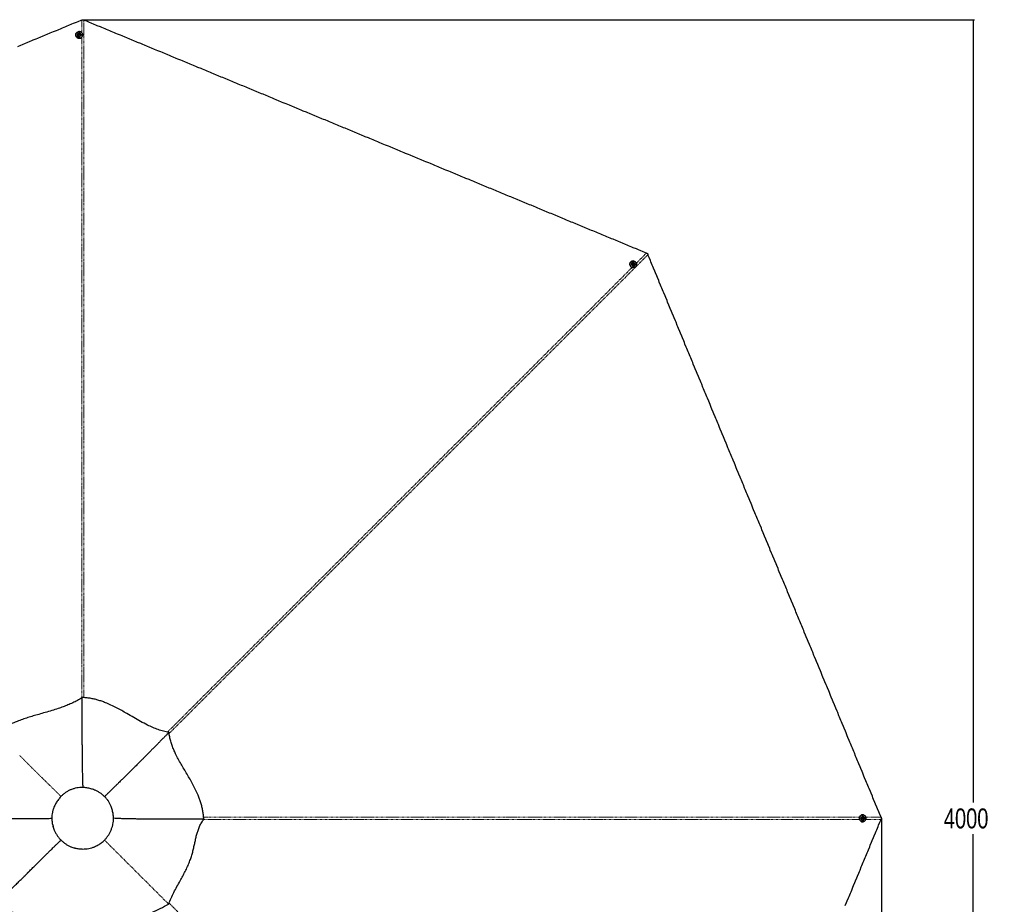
# Paper-space layout 'Inground Anchor' of a CAD drawing. Header units: millimetres. Extents: x 262 to 9484, y 125 to 8141.
# Tile 41 of 53: x 2412 to 4878, y 5925 to 8141. Entities that reach past the tile are written whole.
import ezdxf

# ---------------------------------------------------------------- set-up
doc = ezdxf.new("R2010")
doc.units = ezdxf.units.MM
doc.linetypes.add('PHANTOM', pattern=[12.7, 6.35, -1.27, 1.27, -1.27, 1.27, -1.27])
doc.layers.add('COMPONENT_GEOMETRY', color=7, linetype='Continuous')
doc.styles.add('SLDTEXTSTYLE0', font='TXT', dxfattribs={"width": 0.75})
doc.dimstyles.new('SLDDIMSTYLE0', dxfattribs={"dimtxt": 50, "dimasz": 3.302, "dimexe": 0, "dimexo": 0.0625, "dimgap": 12.5, "dimtad": 0, "dimtih": 1, "dimtoh": 1, "dimdec": 0, "dimrnd": 1e-09, "dimzin": 12, "dimdsep": 46, "dimtxsty": 'SLDTEXTSTYLE0', "dimsah": 1, "dimcen": 0.09, "dimadec": 0, "dimazin": 3, "dimtfac": 1, "dimtdec": 0, "dimtofl": 0, "dimtmove": 0, "dimatfit": 3, "dimfxl": 1, "dimfrac": 2, "dimtolj": 1, "dimtzin": 12, "dimarcsym": 0})

# ---------------------------------------------------------------- blocks, each defined once
blk = doc.blocks.new('_D_13')
at = {"layer": 'COMPONENT_GEOMETRY', "color": 7}
for p, q in [((519.7, 6139.6), (519.7, 3926.1)), ((4570.6, 6139.6), (4570.6, 3926.1)), ((519.7, 3929.3), (2471.3, 3929.3)), ((4570.6, 3929.3), (2619.1, 3929.3))]:
    blk.add_line(p, q, dxfattribs=at)
for points in [[(519.7, 3929.3), (523, 3928.7), (523, 3929.8)], [(4570.6, 3929.3), (4567.3, 3929.8), (4567.3, 3928.7)]]:
    blk.add_solid(points, dxfattribs=at)
at = {"layer": 'COMPONENT_GEOMETRY', "color": 7, "insert": (2471.3, 3954), "char_height": 50, "attachment_point": 1, "style": 'SLDTEXTSTYLE0'}
blk.add_mtext('4051', dxfattribs=at)
blk = doc.blocks.new('_D_14')
at = {"layer": 'COMPONENT_GEOMETRY', "color": 7}
for p, q in [((2571.7, 8141), (4804, 8141)), ((4800.8, 8141), (4800.8, 6180.5)), ((4800.8, 4140.6), (4800.8, 6101.1)), ((2571.7, 4140.6), (4804, 4140.6))]:
    blk.add_line(p, q, dxfattribs=at)
for points in [[(4800.8, 8141), (4800.3, 8137.7), (4801.4, 8137.7)], [(4800.8, 4140.6), (4801.4, 4143.9), (4800.3, 4143.9)]]:
    blk.add_solid(points, dxfattribs=at)
at = {"layer": 'COMPONENT_GEOMETRY', "color": 7, "insert": (4727, 6165.6), "char_height": 50, "attachment_point": 1, "style": 'SLDTEXTSTYLE0'}
blk.add_mtext('4000', dxfattribs=at)

psp = doc.layouts.new('Inground Anchor')

# ---------------------------------------------------------------- linework, layer by layer
at = {"color": 8, "linetype": 'PHANTOM', "lineweight": 18}
for p, q in [((2567.67, 8108.77), (2567.67, 8139.93)), ((3956.79, 7531.1), (3982.07, 7556.38)), ((4531.42, 6143.62), (4569.57, 6143.62)), ((4569.57, 6138.04), (4531.35, 6138.04))]:
    psp.add_line(p, q, dxfattribs=at)
at = {"color": 7, "linetype": 'Continuous', "lineweight": 25}
for p, q in [((2552.72, 8103.04), (2552.72, 8102.48)), ((2556.72, 8103.2), (2556.72, 8103.13)), ((2559.74, 8104.18), (2560.73, 8105.52)), ((2560.48, 8102.72), (2559.74, 8104.18)), ((2559.91, 8103.86), (2560.24, 8104.3)), ((2560.24, 8104.3), (2560.73, 8104.97)), ((2562.21, 8102.58), (2560.48, 8102.72)), ((2560.73, 8105.52), (2562.45, 8105.39)), ((2560.73, 8104.97), (2560.73, 8105.52)), ((2560.73, 8104.97), (2561.59, 8104.9)), ((2561.59, 8104.9), (2562.46, 8104.84)), ((2563.19, 8103.92), (2562.21, 8102.58)), ((2562.45, 8105.39), (2563.19, 8103.92)), ((2562.46, 8104.84), (2562.45, 8105.39)), ((2562.46, 8104.84), (2562.83, 8104.11)), ((2562.83, 8104.11), (2563.03, 8103.7)), ((2566.22, 8103.16), (2566.22, 8103.24)), ((2570.22, 8102.54), (2570.22, 8103.1)), ((3942.79, 7534.52), (3942.39, 7534.12)), ((3945.72, 7531.8), (3945.67, 7531.75)), ((3948.03, 7528.79), (3948.55, 7530.35)), ((3949.16, 7527.48), (3948.03, 7528.79)), ((3948.43, 7530), (3948.98, 7530.09)), ((3948.55, 7530.35), (3950.19, 7530.6)), ((3948.98, 7530.09), (3949.8, 7530.21)), ((3950.8, 7527.72), (3949.16, 7527.48)), ((3949.8, 7530.21), (3950.19, 7530.6)), ((3949.8, 7530.21), (3950.37, 7529.55)), ((3950.19, 7530.6), (3951.32, 7529.28)), ((3950.37, 7529.55), (3950.93, 7528.9)), ((3950.67, 7528.12), (3950.53, 7527.68)), ((3950.93, 7528.9), (3950.67, 7528.12)), ((3951.32, 7529.28), (3950.8, 7527.72)), ((3950.93, 7528.9), (3951.32, 7529.28)), ((3952.4, 7525.04), (3952.46, 7525.1)), ((3954.89, 7521.88), (3955.19, 7522.17)), ((2568.45, 6443.45), (2568.45, 6442.62)), ((2786.24, 6355.84), (2786.19, 6355.79)), ((4523.71, 6149.58), (4523.15, 6149.58)), ((4523.22, 6140.09), (4523.35, 6141.81)), ((4523.35, 6141.81), (4524.82, 6142.55)), ((4523.86, 6145.58), (4523.78, 6145.58)), ((4524.5, 6142.39), (4524.94, 6142.06)), ((4524.82, 6142.55), (4526.16, 6141.57)), ((4524.94, 6142.06), (4525.61, 6141.57)), ((4525.54, 6140.71), (4525.48, 6139.84)), ((4525.61, 6141.57), (4525.54, 6140.71)), ((4525.61, 6141.57), (4526.16, 6141.57)), ((4526.16, 6141.57), (4526.02, 6139.84)), ((2873.42, 6138.94), (2873.77, 6138.65)), ((2873.77, 6138.65), (2873.45, 6138.65)), ((4523.15, 6132.08), (4523.71, 6132.08)), ((4524.56, 6139.1), (4523.22, 6140.09)), ((4523.78, 6136.08), (4523.86, 6136.08)), ((4524.75, 6139.47), (4524.34, 6139.27)), ((4526.02, 6139.84), (4524.56, 6139.1)), ((4525.48, 6139.84), (4524.75, 6139.47)), ((4525.48, 6139.84), (4526.02, 6139.84))]:
    psp.add_line(p, q, dxfattribs=at)
at = {"color": 7, "linetype": 'Continuous', "lineweight": 25, "flags": 128}
for points in [[(2567.67, 8139.93), (2565.73, 8139.13), (2557.97, 8135.92), (2554.09, 8134.31), (2546.33, 8131.1), (2542.46, 8129.49), (2534.7, 8126.27), (2530.82, 8124.67), (2526.94, 8123.06), (2519.18, 8119.85), (2515.3, 8118.24), (2507.54, 8115.03), (2503.66, 8113.42), (2495.9, 8110.21), (2492.02, 8108.6), (2488.14, 8106.99), (2480.39, 8103.78), (2476.51, 8102.17), (2468.75, 8098.96), (2464.87, 8097.35), (2457.11, 8094.14), (2453.23, 8092.53), (2445.47, 8089.32), (2441.59, 8087.71), (2437.71, 8086.1), (2429.95, 8082.89), (2426.07, 8081.28), (2418.32, 8078.07), (2414.44, 8076.46), (2406.68, 8073.25)], [(3982.07, 7556.38), (3980.13, 7557.19), (3972.37, 7560.4), (3968.49, 7562.01), (3960.73, 7565.22), (3956.85, 7566.83), (3949.09, 7570.04), (3945.21, 7571.65), (3937.46, 7574.86), (3933.58, 7576.47), (3929.7, 7578.08), (3921.94, 7581.29), (3918.06, 7582.9), (3910.3, 7586.11), (3906.42, 7587.72), (3898.66, 7590.93), (3894.78, 7592.54), (3890.9, 7594.14), (3883.14, 7597.36), (3879.27, 7598.96), (3871.51, 7602.18), (3867.63, 7603.79), (3859.87, 7607), (3855.99, 7608.61), (3848.23, 7611.82), (3844.35, 7613.43), (3840.47, 7615.03), (3832.71, 7618.25), (3828.83, 7619.85), (3821.07, 7623.07), (3817.19, 7624.67), (3809.44, 7627.89), (3805.56, 7629.5), (3797.8, 7632.71), (3793.92, 7634.32), (3790.04, 7635.92), (3782.28, 7639.14), (3778.4, 7640.74), (3770.64, 7643.96), (3766.76, 7645.56), (3759, 7648.78), (3755.12, 7650.38), (3747.37, 7653.6), (3743.49, 7655.21), (3739.61, 7656.81), (3731.85, 7660.03), (3727.97, 7661.63), (3720.21, 7664.85), (3716.33, 7666.45), (3708.57, 7669.67), (3704.69, 7671.27), (3700.81, 7672.88), (3693.05, 7676.1), (3689.18, 7677.7), (3681.42, 7680.92), (3677.54, 7682.52), (3669.78, 7685.74), (3665.9, 7687.34), (3658.14, 7690.56), (3654.26, 7692.16), (3650.38, 7693.77), (3642.62, 7696.98), (3638.74, 7698.59), (3630.98, 7701.81), (3627.1, 7703.41), (3619.35, 7706.63), (3615.47, 7708.23), (3607.71, 7711.45), (3603.83, 7713.05), (3599.95, 7714.66), (3592.19, 7717.87), (3588.31, 7719.48), (3580.55, 7722.69), (3576.67, 7724.3), (3568.91, 7727.52), (3565.03, 7729.12), (3557.28, 7732.34), (3553.4, 7733.94), (3549.52, 7735.55), (3541.76, 7738.76), (3537.88, 7740.37), (3530.12, 7743.58), (3526.24, 7745.19), (3518.48, 7748.4), (3514.6, 7750.01), (3510.72, 7751.62), (3502.96, 7754.83), (3499.09, 7756.44), (3491.33, 7759.65), (3487.45, 7761.26), (3479.69, 7764.47), (3475.81, 7766.08), (3468.05, 7769.29), (3464.17, 7770.9), (3460.29, 7772.51), (3452.53, 7775.72), (3448.65, 7777.33), (3440.89, 7780.54), (3437.01, 7782.15), (3429.26, 7785.36), (3425.38, 7786.97), (3417.62, 7790.18), (3413.74, 7791.79), (3409.86, 7793.4), (3402.1, 7796.61), (3398.22, 7798.22), (3390.46, 7801.43), (3386.58, 7803.04), (3378.82, 7806.25), (3374.94, 7807.86), (3367.19, 7811.07), (3363.31, 7812.68), (3359.43, 7814.29), (3351.67, 7817.5), (3347.79, 7819.11), (3340.03, 7822.32), (3336.15, 7823.93), (3328.39, 7827.14), (3324.51, 7828.75), (3320.63, 7830.36), (3312.87, 7833.57), (3309, 7835.18), (3301.24, 7838.39), (3297.36, 7840), (3289.6, 7843.21), (3285.72, 7844.82), (3277.96, 7848.03), (3274.08, 7849.64), (3270.2, 7851.25), (3262.44, 7854.46), (3258.56, 7856.07), (3250.8, 7859.28), (3246.92, 7860.89), (3239.17, 7864.1), (3235.29, 7865.71), (3227.53, 7868.92), (3223.65, 7870.53), (3219.77, 7872.14), (3212.01, 7875.35), (3208.13, 7876.96), (3200.37, 7880.17), (3196.49, 7881.78), (3188.73, 7884.99), (3184.85, 7886.6), (3177.1, 7889.81), (3173.22, 7891.42), (3169.34, 7893.03), (3161.58, 7896.24), (3157.7, 7897.85), (3149.94, 7901.06), (3146.06, 7902.67), (3138.3, 7905.88), (3134.42, 7907.49), (3130.54, 7909.09), (3122.78, 7912.31), (3118.91, 7913.91), (3111.15, 7917.13), (3107.27, 7918.74), (3099.51, 7921.95), (3095.63, 7923.56), (3087.87, 7926.77), (3083.99, 7928.38), (3080.11, 7929.98), (3072.35, 7933.2), (3068.47, 7934.8), (3060.71, 7938.02), (3056.84, 7939.63), (3049.08, 7942.84), (3045.2, 7944.45), (3037.44, 7947.66), (3033.56, 7949.27), (3029.68, 7950.87), (3021.92, 7954.09), (3018.04, 7955.69), (3010.28, 7958.91), (3006.4, 7960.51), (2998.64, 7963.73), (2994.77, 7965.34), (2987.01, 7968.55), (2983.13, 7970.16), (2979.25, 7971.76), (2971.49, 7974.98), (2967.61, 7976.58), (2959.85, 7979.8), (2955.97, 7981.4), (2948.21, 7984.62), (2944.33, 7986.23), (2940.45, 7987.83), (2932.69, 7991.05), (2928.82, 7992.65), (2921.06, 7995.87), (2917.18, 7997.47), (2909.42, 8000.69), (2905.54, 8002.29), (2897.78, 8005.51), (2893.9, 8007.12), (2890.02, 8008.72), (2882.26, 8011.94), (2878.38, 8013.54), (2870.62, 8016.76), (2866.75, 8018.36), (2858.99, 8021.58), (2855.11, 8023.18), (2847.35, 8026.4), (2843.47, 8028), (2839.59, 8029.61), (2831.83, 8032.83), (2827.95, 8034.43), (2820.19, 8037.65), (2816.31, 8039.25), (2808.55, 8042.47), (2804.68, 8044.07), (2796.92, 8047.29), (2793.04, 8048.89), (2789.16, 8050.5), (2781.4, 8053.72), (2777.52, 8055.32), (2769.76, 8058.54), (2765.88, 8060.14), (2758.12, 8063.36), (2754.24, 8064.96), (2750.36, 8066.57), (2742.61, 8069.78), (2738.73, 8071.39), (2730.97, 8074.61), (2727.09, 8076.21), (2719.33, 8079.43), (2715.45, 8081.03), (2707.69, 8084.25), (2703.81, 8085.85), (2699.93, 8087.46), (2692.17, 8090.67), (2688.29, 8092.28), (2680.54, 8095.49), (2676.66, 8097.1), (2668.9, 8100.32), (2665.02, 8101.92), (2657.26, 8105.14), (2653.38, 8106.74), (2649.5, 8108.35), (2641.74, 8111.56), (2637.86, 8113.17), (2630.1, 8116.38), (2626.22, 8117.99), (2618.47, 8121.21), (2614.59, 8122.81), (2606.83, 8126.03), (2602.95, 8127.63), (2599.07, 8129.24), (2591.31, 8132.45), (2587.43, 8134.06), (2580.34, 8137), (2573.25, 8139.93)], [(2552.72, 8103.07), (2552.9, 8104.72), (2553.43, 8106.3), (2554.29, 8107.75), (2555.45, 8109.01), (2556.85, 8110.03), (2558.44, 8110.76), (2560.15, 8111.17), (2561.92, 8111.26), (2563.67, 8111.01), (2565.33, 8110.43), (2566.83, 8109.55), (2568.11, 8108.41), (2569.12, 8107.05), (2569.82, 8105.53), (2570.18, 8103.9), (2570.18, 8102.24), (2569.82, 8100.62), (2569.12, 8099.1), (2568.11, 8097.73), (2566.82, 8096.59), (2565.32, 8095.72), (2563.66, 8095.14), (2561.91, 8094.89), (2560.14, 8094.97), (2558.43, 8095.39), (2556.84, 8096.12), (2555.44, 8097.13), (2554.29, 8098.39), (2553.43, 8099.84), (2552.9, 8101.42), (2552.72, 8103.07)], [(2552.73, 8102.13), (2552.9, 8100.86), (2553.43, 8099.28), (2554.29, 8097.83), (2555.44, 8096.57), (2556.84, 8095.56), (2558.43, 8094.83), (2560.14, 8094.41), (2561.91, 8094.33), (2563.66, 8094.58), (2565.32, 8095.15), (2566.83, 8096.03), (2568.11, 8097.17), (2569.12, 8098.53), (2569.82, 8100.06), (2570.18, 8101.68), (2570.22, 8102.54)], [(2552.92, 8103.14), (2553.1, 8101.53), (2553.61, 8099.98), (2554.45, 8098.57), (2555.58, 8097.34), (2556.95, 8096.35), (2558.5, 8095.63), (2560.17, 8095.23), (2561.9, 8095.15), (2563.61, 8095.39), (2565.23, 8095.95), (2566.7, 8096.81), (2567.96, 8097.93), (2568.95, 8099.26), (2569.63, 8100.75), (2569.98, 8102.33), (2569.98, 8103.95), (2569.63, 8105.54), (2568.95, 8107.03), (2567.96, 8108.36), (2566.71, 8109.47), (2565.24, 8110.33), (2563.62, 8110.89), (2561.91, 8111.14), (2560.18, 8111.06), (2558.51, 8110.65), (2556.95, 8109.94), (2555.58, 8108.95), (2554.46, 8107.72), (2553.62, 8106.3), (2553.1, 8104.75), (2552.92, 8103.14)], [(2561.86, 8107.65), (2560.57, 8107.59), (2559.34, 8107.2), (2558.28, 8106.51), (2557.45, 8105.58), (2556.92, 8104.48), (2556.72, 8103.28), (2556.88, 8102.08), (2557.38, 8100.96), (2558.18, 8100.01), (2559.23, 8099.3), (2560.44, 8098.88), (2561.73, 8098.78), (2563, 8099.01), (2564.16, 8099.55), (2565.11, 8100.37), (2565.8, 8101.39), (2566.17, 8102.56), (2566.19, 8103.77), (2565.85, 8104.94), (2565.2, 8105.98), (2564.26, 8106.82), (2563.12, 8107.39), (2561.86, 8107.65)], [(2561.66, 8106.27), (2560.74, 8106.17), (2559.93, 8105.75), (2559.36, 8105.07), (2559.1, 8104.23), (2559.21, 8103.37), (2559.66, 8102.61), (2560.38, 8102.07), (2561.27, 8101.83), (2562.19, 8101.93), (2563, 8102.36), (2563.58, 8103.04), (2563.84, 8103.87), (2563.73, 8104.73), (2563.28, 8105.49), (2562.55, 8106.03), (2561.66, 8106.27)], [(4569.57, 6143.62), (4568.76, 6145.56), (4565.55, 6153.32), (4563.94, 6157.2), (4560.73, 6164.96), (4559.12, 6168.84), (4555.91, 6176.59), (4554.3, 6180.47), (4551.09, 6188.23), (4549.48, 6192.11), (4547.87, 6195.99), (4544.66, 6203.75), (4543.05, 6207.63), (4539.84, 6215.39), (4538.23, 6219.27), (4535.02, 6227.03), (4533.41, 6230.91), (4531.8, 6234.78), (4528.59, 6242.54), (4526.98, 6246.42), (4523.77, 6254.18), (4522.16, 6258.06), (4518.95, 6265.82), (4517.34, 6269.7), (4514.13, 6277.46), (4512.52, 6281.34), (4510.91, 6285.22), (4507.7, 6292.98), (4506.09, 6296.85), (4502.88, 6304.61), (4501.27, 6308.49), (4498.06, 6316.25), (4496.45, 6320.13), (4493.24, 6327.89), (4491.63, 6331.77), (4490.02, 6335.65), (4486.81, 6343.41), (4485.2, 6347.29), (4481.99, 6355.05), (4480.38, 6358.92), (4477.17, 6366.68), (4475.56, 6370.56), (4472.35, 6378.32), (4470.74, 6382.2), (4469.13, 6386.08), (4465.92, 6393.84), (4464.31, 6397.72), (4461.1, 6405.48), (4459.49, 6409.36), (4456.28, 6417.12), (4454.67, 6420.99), (4453.07, 6424.87), (4449.85, 6432.63), (4448.25, 6436.51), (4445.03, 6444.27), (4443.42, 6448.15), (4440.21, 6455.91), (4438.6, 6459.79), (4435.39, 6467.55), (4433.78, 6471.43), (4432.18, 6475.31), (4428.96, 6483.07), (4427.36, 6486.94), (4424.14, 6494.7), (4422.53, 6498.58), (4419.32, 6506.34), (4417.71, 6510.22), (4414.5, 6517.98), (4412.89, 6521.86), (4411.29, 6525.74), (4408.07, 6533.5), (4406.47, 6537.38), (4403.25, 6545.14), (4401.64, 6549.01), (4398.43, 6556.77), (4396.82, 6560.65), (4393.61, 6568.41), (4392, 6572.29), (4390.4, 6576.17), (4387.18, 6583.93), (4385.58, 6587.81), (4382.36, 6595.57), (4380.76, 6599.45), (4377.54, 6607.21), (4375.93, 6611.08), (4374.33, 6614.96), (4371.11, 6622.72), (4369.51, 6626.6), (4366.29, 6634.36), (4364.69, 6638.24), (4361.47, 6646), (4359.87, 6649.88), (4356.65, 6657.64), (4355.04, 6661.52), (4353.44, 6665.4), (4350.22, 6673.15), (4348.62, 6677.03), (4345.4, 6684.79), (4343.8, 6688.67), (4340.58, 6696.43), (4338.98, 6700.31), (4335.76, 6708.07), (4334.16, 6711.95), (4332.55, 6715.83), (4329.33, 6723.59), (4327.73, 6727.47), (4324.51, 6735.22), (4322.91, 6739.1), (4319.69, 6746.86), (4318.09, 6750.74), (4314.87, 6758.5), (4313.27, 6762.38), (4311.66, 6766.26), (4308.44, 6774.02), (4306.84, 6777.9), (4303.62, 6785.66), (4302.02, 6789.54), (4298.8, 6797.3), (4297.2, 6801.17), (4295.59, 6805.05), (4292.38, 6812.81), (4290.77, 6816.69), (4287.56, 6824.45), (4285.95, 6828.33), (4282.73, 6836.09), (4281.13, 6839.97), (4277.91, 6847.73), (4276.31, 6851.61), (4274.7, 6855.49), (4271.49, 6863.24), (4269.88, 6867.12), (4266.67, 6874.88), (4265.06, 6878.76), (4261.84, 6886.52), (4260.24, 6890.4), (4257.02, 6898.16), (4255.42, 6902.04), (4253.81, 6905.92), (4250.6, 6913.68), (4248.99, 6917.56), (4245.78, 6925.31), (4244.17, 6929.19), (4240.96, 6936.95), (4239.35, 6940.83), (4236.13, 6948.59), (4234.53, 6952.47), (4232.92, 6956.35), (4229.71, 6964.11), (4228.1, 6967.99), (4224.89, 6975.75), (4223.28, 6979.63), (4220.07, 6987.38), (4218.46, 6991.26), (4216.85, 6995.14), (4213.64, 7002.9), (4212.03, 7006.78), (4208.82, 7014.54), (4207.21, 7018.42), (4204, 7026.18), (4202.39, 7030.06), (4199.18, 7037.82), (4197.57, 7041.7), (4195.96, 7045.58), (4192.75, 7053.33), (4191.14, 7057.21), (4187.93, 7064.97), (4186.32, 7068.85), (4183.11, 7076.61), (4181.5, 7080.49), (4178.29, 7088.25), (4176.68, 7092.13), (4175.07, 7096.01), (4171.86, 7103.77), (4170.25, 7107.65), (4167.04, 7115.4), (4165.43, 7119.28), (4162.22, 7127.04), (4160.61, 7130.92), (4157.4, 7138.68), (4155.79, 7142.56), (4154.18, 7146.44), (4150.97, 7154.2), (4149.36, 7158.08), (4146.15, 7165.84), (4144.54, 7169.72), (4141.33, 7177.47), (4139.72, 7181.35), (4138.11, 7185.23), (4134.9, 7192.99), (4133.29, 7196.87), (4130.08, 7204.63), (4128.47, 7208.51), (4125.26, 7216.27), (4123.65, 7220.15), (4120.44, 7227.91), (4118.83, 7231.79), (4117.22, 7235.67), (4114.01, 7243.42), (4112.4, 7247.3), (4109.19, 7255.06), (4107.58, 7258.94), (4104.37, 7266.7), (4102.76, 7270.58), (4099.55, 7278.34), (4097.94, 7282.22), (4096.34, 7286.1), (4093.12, 7293.86), (4091.51, 7297.74), (4088.3, 7305.49), (4086.69, 7309.37), (4083.48, 7317.13), (4081.87, 7321.01), (4078.66, 7328.77), (4077.05, 7332.65), (4075.45, 7336.53), (4072.23, 7344.29), (4070.63, 7348.17), (4067.41, 7355.93), (4065.8, 7359.81), (4062.59, 7367.56), (4060.98, 7371.44), (4059.38, 7375.32), (4056.16, 7383.08), (4054.56, 7386.96), (4051.34, 7394.72), (4049.74, 7398.6), (4046.52, 7406.36), (4044.92, 7410.24), (4041.7, 7418), (4040.09, 7421.88), (4038.49, 7425.76), (4035.27, 7433.51), (4033.67, 7437.39), (4030.45, 7445.15), (4028.85, 7449.03), (4025.63, 7456.79), (4024.03, 7460.67), (4020.81, 7468.43), (4019.21, 7472.31), (4017.6, 7476.19), (4014.38, 7483.95), (4012.78, 7487.83), (4009.56, 7495.58), (4007.96, 7499.46), (4004.74, 7507.22), (4003.14, 7511.1), (3999.92, 7518.86), (3998.32, 7522.74), (3996.71, 7526.62), (3993.5, 7534.38), (3991.89, 7538.26), (3988.95, 7545.35), (3986.02, 7552.44)], [(3942.8, 7534.53), (3944.09, 7535.57), (3945.59, 7536.32), (3947.22, 7536.73), (3948.93, 7536.81), (3950.63, 7536.53), (3952.27, 7535.93), (3953.78, 7535.01), (3955.09, 7533.82), (3956.15, 7532.4), (3956.92, 7530.82), (3957.36, 7529.14), (3957.46, 7527.42), (3957.21, 7525.75), (3956.63, 7524.18), (3955.73, 7522.78), (3954.56, 7521.6), (3953.15, 7520.71), (3951.58, 7520.12), (3949.9, 7519.88), (3948.19, 7519.98), (3946.51, 7520.42), (3944.92, 7521.18), (3943.51, 7522.24), (3942.32, 7523.55), (3941.4, 7525.06), (3940.79, 7526.7), (3940.52, 7528.41), (3940.6, 7530.11), (3941.01, 7531.75), (3941.76, 7533.24), (3942.8, 7534.53)], [(3942.99, 7534.44), (3941.97, 7533.18), (3941.25, 7531.72), (3940.84, 7530.12), (3940.76, 7528.46), (3941.03, 7526.79), (3941.62, 7525.18), (3942.52, 7523.71), (3943.68, 7522.43), (3945.07, 7521.4), (3946.61, 7520.65), (3948.26, 7520.22), (3949.93, 7520.12), (3951.57, 7520.36), (3953.11, 7520.93), (3954.48, 7521.81), (3955.62, 7522.95), (3956.5, 7524.32), (3957.07, 7525.86), (3957.31, 7527.49), (3957.22, 7529.17), (3956.78, 7530.81), (3956.04, 7532.36), (3955, 7533.74), (3953.72, 7534.91), (3952.25, 7535.8), (3950.65, 7536.4), (3948.98, 7536.66), (3947.31, 7536.59), (3945.71, 7536.18), (3944.25, 7535.46), (3942.99, 7534.44)], [(3952.5, 7531.31), (3951.54, 7532.18), (3950.4, 7532.77), (3949.16, 7533.04), (3947.91, 7532.97), (3946.76, 7532.56), (3945.77, 7531.85), (3945.04, 7530.89), (3944.6, 7529.74), (3944.49, 7528.5), (3944.73, 7527.26), (3945.29, 7526.1), (3946.13, 7525.12), (3947.19, 7524.39), (3948.4, 7523.95), (3949.65, 7523.85), (3950.86, 7524.09), (3951.94, 7524.66), (3952.81, 7525.5), (3953.4, 7526.57), (3953.68, 7527.77), (3953.61, 7529.02), (3953.21, 7530.23), (3952.5, 7531.31)], [(3951.38, 7530.47), (3950.66, 7531.05), (3949.79, 7531.32), (3948.9, 7531.25), (3948.13, 7530.84), (3947.59, 7530.15), (3947.38, 7529.3), (3947.51, 7528.4), (3947.97, 7527.61), (3948.69, 7527.03), (3949.56, 7526.75), (3950.45, 7526.82), (3951.22, 7527.23), (3951.76, 7527.92), (3951.97, 7528.77), (3951.84, 7529.67), (3951.38, 7530.47)], [(4523.71, 6149.58), (4525.36, 6149.4), (4526.95, 6148.87), (4528.4, 6148.01), (4529.66, 6146.86), (4530.67, 6145.46), (4531.4, 6143.87), (4531.82, 6142.15), (4531.9, 6140.39), (4531.65, 6138.64), (4531.07, 6136.98), (4530.2, 6135.47), (4529.05, 6134.19), (4527.69, 6133.18), (4526.17, 6132.48), (4524.54, 6132.12), (4522.88, 6132.12), (4521.26, 6132.48), (4519.74, 6133.18), (4518.37, 6134.19), (4517.23, 6135.47), (4516.35, 6136.98), (4515.78, 6138.64), (4515.53, 6140.39), (4515.61, 6142.15), (4516.03, 6143.87), (4516.76, 6145.46), (4517.77, 6146.86), (4519.03, 6148.01), (4520.48, 6148.87), (4522.06, 6149.4), (4523.71, 6149.58)], [(4523.78, 6149.38), (4522.17, 6149.2), (4520.62, 6148.69), (4519.21, 6147.85), (4517.98, 6146.72), (4516.99, 6145.35), (4516.27, 6143.8), (4515.87, 6142.12), (4515.78, 6140.4), (4516.03, 6138.69), (4516.59, 6137.06), (4517.45, 6135.6), (4518.57, 6134.34), (4519.9, 6133.35), (4521.39, 6132.67), (4522.97, 6132.32), (4524.59, 6132.32), (4526.18, 6132.67), (4527.67, 6133.35), (4529, 6134.34), (4530.12, 6135.6), (4530.98, 6137.06), (4531.54, 6138.69), (4531.78, 6140.4), (4531.7, 6142.12), (4531.3, 6143.8), (4530.58, 6145.35), (4529.59, 6146.72), (4528.36, 6147.85), (4526.94, 6148.69), (4525.4, 6149.2), (4523.78, 6149.38)], [(4528.3, 6140.44), (4528.23, 6141.73), (4527.84, 6142.96), (4527.15, 6144.02), (4526.22, 6144.85), (4525.12, 6145.39), (4523.92, 6145.58), (4522.72, 6145.42), (4521.6, 6144.92), (4520.65, 6144.12), (4519.94, 6143.07), (4519.52, 6141.86), (4519.42, 6140.57), (4519.65, 6139.3), (4520.19, 6138.14), (4521.01, 6137.18), (4522.03, 6136.5), (4523.2, 6136.13), (4524.41, 6136.11), (4525.58, 6136.45), (4526.62, 6137.1), (4527.46, 6138.04), (4528.03, 6139.18), (4528.3, 6140.44)], [(4526.91, 6140.64), (4526.81, 6141.56), (4526.39, 6142.37), (4525.71, 6142.94), (4524.87, 6143.2), (4524.01, 6143.09), (4523.25, 6142.64), (4522.71, 6141.91), (4522.47, 6141.02), (4522.57, 6140.1), (4522.99, 6139.29), (4523.67, 6138.72), (4524.51, 6138.46), (4525.37, 6138.57), (4526.13, 6139.02), (4526.67, 6139.74), (4526.91, 6140.64)], [(4480.13, 5922.13), (4483.35, 5929.89), (4484.96, 5933.77), (4488.17, 5941.53), (4489.78, 5945.41), (4492.99, 5953.17), (4494.6, 5957.05), (4496.2, 5960.93), (4499.42, 5968.69), (4501.02, 5972.56), (4504.24, 5980.32), (4505.85, 5984.2), (4509.06, 5991.96), (4510.67, 5995.84), (4513.88, 6003.6), (4515.49, 6007.48), (4517.09, 6011.36), (4520.31, 6019.12), (4521.91, 6023), (4525.13, 6030.76), (4526.74, 6034.63), (4529.95, 6042.39), (4531.56, 6046.27), (4534.77, 6054.03), (4536.38, 6057.91), (4537.98, 6061.79), (4541.2, 6069.55), (4542.8, 6073.43), (4546.02, 6081.19), (4547.62, 6085.07), (4550.84, 6092.83), (4552.45, 6096.7), (4555.66, 6104.46), (4557.27, 6108.34), (4558.87, 6112.22), (4562.09, 6119.98), (4563.69, 6123.86), (4566.63, 6130.95), (4569.57, 6138.04)]]:
    psp.add_lwpolyline(points, dxfattribs=at)
at = {"color": 8, "linetype": 'PHANTOM', "lineweight": 18, "flags": 128}
for points in [[(2573.25, 8139.93), (2573.22, 7059.66), (2573.21, 6918.2), (2573.19, 6776.73), (2573.17, 6635.27), (2573.13, 6493.81), (2573.1, 6443.14)], [(3986.02, 7552.44), (3222.13, 6788.59), (3122.09, 6688.57), (3022.05, 6588.55), (2922, 6488.54), (2821.95, 6388.54), (2786.62, 6353.26)], [(4515.52, 6138.04), (3489.29, 6138.07), (3347.83, 6138.08), (3206.37, 6138.1), (3064.91, 6138.12), (2923.45, 6138.16), (2873.45, 6138.19)]]:
    psp.add_lwpolyline(points, dxfattribs=at)
at = {"color": 7, "linetype": 'Continuous', "lineweight": 25}
for centre, radius, start, end in [((2561.32, 8103.5), 1.35, 143.35072, 171.21891), ((2561.46, 8103.37), 1.54, 85.08295, 142.71427), ((2561.5, 8103.41), 1.5, 27.73152, 86.37983), ((2561.64, 8103.5), 1.33, 4.62549, 26.87117), ((3948.75, 7528.34), 8.61, 140.14778, 231.76228), ((3949.18, 7528.75), 1.35, 98.36539, 126.23826), ((3949.19, 7528.56), 1.54, 40.08252, 97.73051), ((3949.24, 7528.56), 1.5, 342.72531, 41.37397), ((3949.41, 7528.53), 1.33, 319.54552, 341.86991), ((4523.17, 6141.75), 7.83, 90.14672, 123.31054), ((4524.14, 6140.98), 1.35, 53.38212, 81.18468), ((4524.05, 6140.8), 1.5, 297.73375, 356.36945), ((4524.01, 6140.84), 1.54, 355.07957, 52.74496), ((4523.18, 6139.91), 7.83, 236.69761, 269.84528), ((4524.14, 6140.66), 1.34, 274.46589, 296.88196)]:
    psp.add_arc(centre, radius, start, end, dxfattribs=at)
for points, knots in [([(2567.67, 8139.93), (2568.32, 8140.2), (2569.25, 8140.57), (2570.18, 8140.91), (2570.46, 8141.01)], [0, 0, 0, 0, 0.7007216, 1, 1, 1, 1]), ([(2570.46, 8141.01), (2571.12, 8140.77), (2572.05, 8140.43), (2572.98, 8140.05), (2573.25, 8139.93)], [0, 0, 0, 0, 0.7007231, 1, 1, 1, 1]), ([(3982.07, 7556.38), (3982.71, 7556.11), (3983.64, 7555.72), (3984.54, 7555.3), (3984.81, 7555.17)], [0, 0, 0, 0, 0.7007216, 1, 1, 1, 1]), ([(3984.81, 7555.17), (3985.1, 7554.54), (3985.51, 7553.63), (3985.9, 7552.71), (3986.02, 7552.44)], [0, 0, 0, 0, 0.7007231, 1, 1, 1, 1]), ([(2568.45, 6442.62), (2564.63, 6440.37), (2557.06, 6435.9), (2545.24, 6430.04), (2533.26, 6424.77), (2521.12, 6420.05), (2507.6, 6415.32), (2492.68, 6410.62), (2476.43, 6405.88), (2460.97, 6401.51), (2446.39, 6397.29), (2432.71, 6393.12), (2419.2, 6388.61), (2406.77, 6383.97), (2395.44, 6379.18), (2385.17, 6374.31), (2375.12, 6368.9), (2365.28, 6362.92), (2359.07, 6358.44), (2355.93, 6356.18)], [0, 0, 0, 0, 0.0579398, 0.1150264, 0.171595, 0.227887, 0.2840576, 0.3575411, 0.4309536, 0.5042128, 0.5664351, 0.6283889, 0.6900522, 0.7514739, 0.8005378, 0.849684, 0.8991156, 0.9491054, 1, 1, 1, 1]), ([(2568.45, 6442.62), (2568.41, 6431.95), (2568.33, 6410.65), (2568.31, 6380.17), (2568.34, 6359.34), (2568.38, 6348.04), (2568.39, 6344.94), (2568.4, 6341.84), (2568.41, 6338.74), (2568.43, 6335.64), (2568.44, 6332.54), (2568.47, 6326.84), (2568.52, 6318.81), (2568.58, 6308.7), (2568.66, 6299.4), (2568.73, 6292.08), (2568.79, 6286.55), (2568.84, 6282.62), (2568.89, 6278.91), (2568.94, 6275.05), (2569, 6270.69), (2569.09, 6265.32), (2569.19, 6259.42), (2569.31, 6253.5), (2569.44, 6247.64), (2569.6, 6241.41), (2569.79, 6234.88), (2570, 6228.63), (2570.22, 6223.13), (2570.39, 6219.71), (2570.46, 6218.12)], [0, 0, 0, 0, 0.1402958, 0.2802705, 0.4031983, 0.4169824, 0.4307637, 0.4445423, 0.4583182, 0.4720914, 0.485862, 0.4996299, 0.5482104, 0.5932964, 0.6348956, 0.673015, 0.6915956, 0.7092238, 0.7259004, 0.741626, 0.7611075, 0.7847492, 0.8140863, 0.8407636, 0.8647839, 0.8934871, 0.9251184, 0.9534118, 0.9783717, 1, 1, 1, 1]), ([(2786.24, 6355.84), (2781.6, 6356.77), (2772.32, 6358.62), (2758.77, 6362.97), (2745.48, 6368.24), (2730.94, 6375.05), (2715.15, 6383.44), (2698.06, 6393.27), (2682.33, 6402.5), (2667.85, 6410.77), (2654.62, 6417.92), (2641.13, 6424.58), (2628.87, 6429.89), (2617.93, 6433.96), (2608.37, 6437.01), (2598.63, 6439.55), (2588.72, 6441.52), (2578.6, 6442.92), (2571.87, 6443.27), (2568.45, 6443.45)], [0, 0, 0, 0, 0.0599646, 0.1198741, 0.1801534, 0.2409238, 0.3226971, 0.4051506, 0.4879939, 0.5502351, 0.6125176, 0.6748975, 0.7375417, 0.779616, 0.8220875, 0.8651301, 0.9089576, 0.9538191, 1, 1, 1, 1]), ([(2786.19, 6355.79), (2784.75, 6354.33), (2781.63, 6351.15), (2776.57, 6346.02), (2770.78, 6340.14), (2764.78, 6334.07), (2758.68, 6327.9), (2752.57, 6321.72), (2746.19, 6315.28), (2739.18, 6308.22), (2731.96, 6300.95), (2724.74, 6293.7), (2718.89, 6287.84), (2714.27, 6283.21), (2711.56, 6280.5), (2709.89, 6278.83), (2709.16, 6278.1), (2708.44, 6277.39), (2707.74, 6276.69), (2707.06, 6276.01), (2706.4, 6275.34), (2703.31, 6272.26), (2698, 6266.96), (2690.65, 6259.65), (2683.91, 6252.96), (2678.44, 6247.54), (2674.12, 6243.27), (2670.81, 6240.01), (2667.63, 6236.87), (2664.11, 6233.41), (2659.64, 6229.01), (2654.36, 6223.82), (2648.2, 6217.81), (2641.95, 6211.72), (2635.71, 6205.66), (2630.11, 6200.25), (2626.58, 6196.87), (2624.92, 6195.29)], [0, 0, 0, 0, 0.0268192, 0.0582348, 0.0942468, 0.1348553, 0.1699867, 0.2079562, 0.2487641, 0.2890017, 0.3385362, 0.3833972, 0.4235843, 0.4475471, 0.4694735, 0.4741158, 0.4786555, 0.4830925, 0.4874269, 0.4916587, 0.4957878, 0.4998143, 0.5491803, 0.5947717, 0.6365856, 0.6746193, 0.6965904, 0.7170666, 0.7360476, 0.7558075, 0.7823075, 0.8191342, 0.853962, 0.8964626, 0.9349779, 0.9694935, 1, 1, 1, 1]), ([(2873.45, 6138.65), (2873.2, 6142.17), (2872.71, 6149.14), (2871.11, 6159.52), (2868.94, 6169.66), (2866.2, 6179.54), (2862.96, 6189.18), (2858.68, 6200.15), (2853.17, 6212.35), (2846.33, 6225.7), (2839.05, 6238.72), (2831.53, 6251.52), (2823.98, 6264.17), (2816.57, 6276.76), (2809.49, 6289.39), (2803.38, 6301.29), (2798.27, 6312.49), (2794.12, 6322.97), (2790.65, 6333.65), (2787.9, 6344.6), (2786.76, 6352.04), (2786.19, 6355.79)], [0, 0, 0, 0, 0.0461977, 0.0913336, 0.1354911, 0.1789181, 0.2218246, 0.2643721, 0.3277607, 0.3908622, 0.4537652, 0.5164447, 0.5787931, 0.640657, 0.7018819, 0.7623715, 0.8102355, 0.8576938, 0.9048944, 0.9520848, 1, 1, 1, 1]), ([(2570.46, 6218.12), (2567.93, 6218.08), (2562.86, 6218.02), (2555.31, 6216.98), (2547.89, 6215.22), (2540.7, 6212.69), (2533.8, 6209.42), (2527.3, 6205.43), (2521.23, 6200.82), (2517.64, 6197.23), (2515.85, 6195.44)], [0, 0, 0, 0, 0.1247419, 0.2496666, 0.3747524, 0.4999268, 0.6251355, 0.7502647, 0.8752329, 1, 1, 1, 1]), ([(2570.46, 6218.12), (2567.92, 6218.08), (2562.85, 6218.02), (2555.29, 6216.98), (2547.88, 6215.22), (2540.69, 6212.69), (2533.81, 6209.42), (2527.31, 6205.43), (2521.23, 6200.82), (2517.65, 6197.23), (2515.85, 6195.44)], [0, 0, 0, 0, 0.12500939, 0.25001199, 0.37501572, 0.50001198, 0.62500945, 0.7500082, 0.87500659, 1, 1, 1, 1]), ([(2624.92, 6195.29), (2623.09, 6197.03), (2619.44, 6200.5), (2613.28, 6204.92), (2606.74, 6208.7), (2599.11, 6212.17), (2590.35, 6215.06), (2580.5, 6217.23), (2573.81, 6217.82), (2570.46, 6218.12)], [0, 0, 0, 0, 0.12521059, 0.25037796, 0.37538918, 0.50024208, 0.66644169, 0.83281371, 1, 1, 1, 1]), ([(2624.92, 6195.29), (2623.1, 6197.02), (2619.45, 6200.49), (2613.3, 6204.9), (2606.76, 6208.69), (2599.11, 6212.16), (2590.34, 6215.07), (2580.49, 6217.23), (2573.8, 6217.82), (2570.46, 6218.12)], [0, 0, 0, 0, 0.1249946, 0.2499926, 0.3749971, 0.5000089, 0.6666596, 0.833325, 1, 1, 1, 1]), ([(2515.85, 6195.44), (2513.61, 6192.92), (2509.12, 6187.9), (2503.5, 6179.48), (2499.24, 6171.24), (2496.23, 6163.34), (2494.27, 6155.99), (2493.03, 6148.45), (2492.92, 6143.37), (2492.87, 6140.83)], [0, 0, 0, 0, 0.1662323, 0.3324143, 0.4987526, 0.6238442, 0.7491265, 0.8745543, 1, 1, 1, 1]), ([(2515.85, 6195.44), (2513.61, 6192.92), (2509.11, 6187.88), (2503.47, 6179.44), (2499.21, 6171.18), (2496.21, 6163.28), (2494.26, 6155.94), (2493.03, 6148.42), (2492.92, 6143.36), (2492.87, 6140.83)], [0, 0, 0, 0, 0.16667064, 0.33333266, 0.49997453, 0.62498811, 0.74999692, 0.87500221, 1, 1, 1, 1]), ([(2647.35, 6140.83), (2647.14, 6144.17), (2646.72, 6150.86), (2644.79, 6160.75), (2642.03, 6169.57), (2638.61, 6177.26), (2634.79, 6183.81), (2630.28, 6189.93), (2626.71, 6193.5), (2624.92, 6195.29)], [0, 0, 0, 0, 0.1662639, 0.3323826, 0.4988035, 0.6239893, 0.7493302, 0.8747302, 1, 1, 1, 1]), ([(2647.35, 6140.83), (2647.14, 6144.18), (2646.72, 6150.89), (2644.78, 6160.8), (2642.01, 6169.63), (2638.58, 6177.31), (2634.77, 6183.84), (2630.27, 6189.94), (2626.7, 6193.51), (2624.92, 6195.29)], [0, 0, 0, 0, 0.1666845, 0.3333515, 0.4999999, 0.6250117, 0.7500138, 0.8750084, 1, 1, 1, 1]), ([(2289.05, 6143.22), (2294.55, 6142.99), (2305.16, 6142.55), (2320.41, 6142.02), (2334.41, 6141.6), (2347.16, 6141.28), (2357.78, 6141.05), (2366.46, 6140.89), (2373.41, 6140.78), (2380.22, 6140.69), (2384.96, 6140.63), (2387.86, 6140.6), (2388.58, 6140.6), (2389.29, 6140.59), (2389.98, 6140.58), (2390.66, 6140.58), (2391.32, 6140.57), (2396.06, 6140.53), (2404.47, 6140.47), (2416.15, 6140.42), (2424.79, 6140.42), (2430.73, 6140.43), (2434.33, 6140.43), (2437.74, 6140.44), (2441.34, 6140.46), (2445.56, 6140.48), (2452.21, 6140.51), (2460.65, 6140.57), (2470.15, 6140.64), (2478.64, 6140.72), (2486.09, 6140.78), (2490.72, 6140.81), (2492.87, 6140.83)], [0, 0, 0, 0, 0.0794069, 0.1530466, 0.2208455, 0.2827355, 0.3386539, 0.3758325, 0.4097486, 0.4403839, 0.4757702, 0.4793819, 0.4829207, 0.4863867, 0.4897797, 0.4930996, 0.4963466, 0.4995205, 0.5628016, 0.6203217, 0.6720259, 0.690736, 0.7085379, 0.725429, 0.7414067, 0.7620491, 0.7881855, 0.8405678, 0.8879754, 0.9303717, 0.9677234, 1, 1, 1, 1]), ([(2492.87, 6140.83), (2493.09, 6137.45), (2493.52, 6130.71), (2495.67, 6120.79), (2498.65, 6111.99), (2502.25, 6104.36), (2506.15, 6097.86), (2510.65, 6091.74), (2514.16, 6088.1), (2515.91, 6086.28)], [0, 0, 0, 0, 0.1671083, 0.3338252, 0.5003404, 0.6252963, 0.7502242, 0.8750958, 1, 1, 1, 1]), ([(2492.87, 6140.83), (2493.09, 6137.46), (2493.52, 6130.73), (2495.66, 6120.81), (2498.64, 6112.02), (2502.24, 6104.38), (2506.14, 6097.87), (2510.64, 6091.74), (2514.16, 6088.1), (2515.91, 6086.28)], [0, 0, 0, 0, 0.1666599, 0.3333164, 0.4999585, 0.6249766, 0.7499857, 0.8749965, 1, 1, 1, 1]), ([(2624.8, 6086.5), (2626.51, 6088.33), (2629.95, 6092), (2634.35, 6098.14), (2638.19, 6104.63), (2641.42, 6111.44), (2644.12, 6118.49), (2646.16, 6125.77), (2647.42, 6133.26), (2647.37, 6138.3), (2647.35, 6140.83)], [0, 0, 0, 0, 0.1249312, 0.2497779, 0.3745123, 0.4992579, 0.6241585, 0.7493562, 0.8747188, 1, 1, 1, 1]), ([(2624.8, 6086.5), (2626.51, 6088.33), (2629.95, 6092.01), (2634.36, 6098.16), (2638.2, 6104.66), (2641.44, 6111.48), (2644.13, 6118.53), (2646.17, 6125.81), (2647.42, 6133.28), (2647.37, 6138.31), (2647.35, 6140.83)], [0, 0, 0, 0, 0.1250006, 0.2500109, 0.3750258, 0.500047, 0.6250701, 0.7500735, 0.8750489, 1, 1, 1, 1]), ([(2873.45, 6138.65), (2852.31, 6138.57), (2821.85, 6138.47), (2790.23, 6138.5), (2778.5, 6138.53), (2774.85, 6138.54), (2771.2, 6138.56), (2767.54, 6138.57), (2763.89, 6138.59), (2756.99, 6138.62), (2747.12, 6138.68), (2734.57, 6138.77), (2725.02, 6138.87), (2718.24, 6138.95), (2713.99, 6139), (2709.88, 6139.06), (2705.57, 6139.12), (2700.72, 6139.2), (2693.34, 6139.33), (2684.03, 6139.52), (2673.45, 6139.79), (2663.86, 6140.1), (2655.27, 6140.43), (2649.88, 6140.7), (2647.35, 6140.83)], [0, 0, 0, 0, 0.2798103, 0.4030545, 0.4191997, 0.4353464, 0.4514946, 0.4676442, 0.4837953, 0.499948, 0.5591854, 0.6147457, 0.6666214, 0.6859916, 0.7047916, 0.7230213, 0.7406802, 0.762016, 0.7874675, 0.8387893, 0.8857133, 0.9282285, 0.9663262, 1, 1, 1, 1]), ([(4569.57, 6143.62), (4569.7, 6143.3), (4569.96, 6142.65), (4570.32, 6141.71), (4570.54, 6141.11), (4570.65, 6140.83)], [0, 0, 0, 0, 0.349991, 0.7007814, 1, 1, 1, 1]), ([(4570.65, 6140.83), (4570.59, 6140.67), (4570.47, 6140.34), (4570.28, 6139.85), (4570.1, 6139.36), (4569.91, 6138.89), (4569.74, 6138.45), (4569.62, 6138.18), (4569.57, 6138.04)], [0, 0, 0, 0, 0.1749467, 0.3499932, 0.52534, 0.700787, 0.8503624, 1, 1, 1, 1]), ([(2785.32, 5926.15), (2787.3, 5931.05), (2791.28, 5940.94), (2798.55, 5955.41), (2806.36, 5969.91), (2813.92, 5983.44), (2820.86, 5996.1), (2827.02, 6007.88), (2832.81, 6019.89), (2837.8, 6031.56), (2841.9, 6042.86), (2845.09, 6053.67), (2847.75, 6064.46), (2850.09, 6075.11), (2852.34, 6085.59), (2854.72, 6095.82), (2857.43, 6105.77), (2860.19, 6113.9), (2862.84, 6120.28), (2865.13, 6125.06), (2867.69, 6129.72), (2870.57, 6134.26), (2872.69, 6137.17), (2873.77, 6138.65)], [0, 0, 0, 0, 0.06900877, 0.13929122, 0.21064322, 0.28274273, 0.33970692, 0.3967989, 0.45395052, 0.51119604, 0.56020344, 0.6091095, 0.65735441, 0.70488473, 0.75153843, 0.79715167, 0.84161473, 0.88499713, 0.90780497, 0.93050363, 0.95323287, 0.97617248, 1, 1, 1, 1]), ([(2354.92, 5928.1), (2356.58, 5929.71), (2360.08, 5933.12), (2365.62, 5938.52), (2371.76, 5944.51), (2378.49, 5951.09), (2385.81, 5958.27), (2393.75, 5966.06), (2401.97, 5974.15), (2410, 5982.05), (2417.31, 5989.27), (2423.16, 5995.05), (2427.72, 5999.55), (2430.36, 6002.16), (2431.97, 6003.75), (2432.66, 6004.44), (2433.34, 6005.11), (2434, 6005.76), (2434.64, 6006.4), (2435.26, 6007.01), (2438.33, 6010.06), (2443.65, 6015.33), (2451, 6022.62), (2457.71, 6029.27), (2462.95, 6034.46), (2466.86, 6038.34), (2469.6, 6041.06), (2472.17, 6043.6), (2474.82, 6046.22), (2477.84, 6049.21), (2481.82, 6053.14), (2486.41, 6057.67), (2491.21, 6062.39), (2496.19, 6067.27), (2501.34, 6072.29), (2506.65, 6077.43), (2511.45, 6082.04), (2514.48, 6084.93), (2515.91, 6086.28)], [0, 0, 0, 0, 0.0302853, 0.0642237, 0.1018388, 0.1431568, 0.1882064, 0.2370187, 0.2900515, 0.3406601, 0.3860534, 0.426186, 0.4497721, 0.4710387, 0.4754932, 0.4798301, 0.4840495, 0.4881513, 0.4921354, 0.4960016, 0.49975, 0.5496395, 0.5956022, 0.6376049, 0.6756169, 0.693926, 0.7111289, 0.7272222, 0.7422026, 0.7609096, 0.7840674, 0.817094, 0.8471797, 0.8743095, 0.9105321, 0.9437078, 0.9735356, 1, 1, 1, 1]), ([(2515.91, 6086.28), (2517.83, 6084.62), (2521.65, 6081.29), (2527.57, 6076.53), (2533.93, 6072.34), (2541.69, 6068.99), (2550.55, 6066.32), (2560.44, 6064.4), (2569.66, 6063.83), (2578.05, 6064.15), (2585.54, 6065.18), (2592.88, 6067.01), (2600.79, 6069.85), (2609.04, 6074.01), (2617.44, 6079.62), (2622.34, 6084.2), (2624.8, 6086.5)], [0, 0, 0, 0, 0.0629032, 0.1256684, 0.1884977, 0.2512501, 0.3345928, 0.4176718, 0.5007645, 0.5631698, 0.6255914, 0.6880426, 0.7504927, 0.8336924, 0.9168617, 1, 1, 1, 1]), ([(2515.91, 6086.28), (2517.81, 6084.63), (2521.62, 6081.32), (2527.51, 6076.58), (2533.83, 6072.4), (2541.56, 6069.03), (2550.41, 6066.36), (2560.33, 6064.42), (2569.57, 6063.84), (2577.97, 6064.14), (2585.47, 6065.17), (2592.82, 6066.99), (2600.74, 6069.83), (2609.01, 6073.99), (2617.43, 6079.61), (2622.34, 6084.2), (2624.8, 6086.5)], [0, 0, 0, 0, 0.06252983, 0.12505169, 0.1875414, 0.25002125, 0.33336076, 0.41668569, 0.50001469, 0.56252566, 0.62503179, 0.68753602, 0.75004365, 0.83335902, 0.91667975, 1, 1, 1, 1]), ([(2354.8, 5927.98), (2355.96, 5926.69), (2358.3, 5924.09), (2362.36, 5920.48), (2366.81, 5917.14), (2371.6, 5914.17), (2376.63, 5911.59), (2382.59, 5909.06), (2389.45, 5906.8), (2397.07, 5904.9), (2404.48, 5903.41), (2411.66, 5902.14), (2418.59, 5900.88), (2425.25, 5899.45), (2431.56, 5897.66), (2437.53, 5895.28), (2443.08, 5892.04), (2448.44, 5888.21), (2453.85, 5884.04), (2459.45, 5879.75), (2465.4, 5875.58), (2471.88, 5871.82), (2478.92, 5868.86), (2486.3, 5866.76), (2493.76, 5865.17), (2501.23, 5863.81), (2508.63, 5862.37), (2515.91, 5860.56), (2522.95, 5858.09), (2529.59, 5854.82), (2535.98, 5851.18), (2542.27, 5847.38), (2548.61, 5843.69), (2554.46, 5840.74), (2559.82, 5838.66), (2564.62, 5837.38), (2569.59, 5836.82), (2574.58, 5837.08), (2579.47, 5837.99), (2585.71, 5839.81), (2593.13, 5842.86), (2601.64, 5847.09), (2610.06, 5851.39), (2618.55, 5855.48), (2627.12, 5859.41), (2639.7, 5864.92), (2656.44, 5871.72), (2677.69, 5879.75), (2699.38, 5887.75), (2721.34, 5896.1), (2743.12, 5905.11), (2764.58, 5914.95), (2778.4, 5922.42), (2785.32, 5926.15)], [0, 0, 0, 0, 0.0118855, 0.0239192, 0.0360375, 0.0481275, 0.0601122, 0.0718989, 0.0891154, 0.1057573, 0.1218487, 0.1374248, 0.1524902, 0.167018, 0.1809712, 0.1943137, 0.207633, 0.2215579, 0.236039, 0.2510345, 0.2665383, 0.2825583, 0.2990117, 0.3153776, 0.3315903, 0.3476629, 0.3636056, 0.3794132, 0.3951036, 0.410771, 0.4264571, 0.442177, 0.4579311, 0.4737336, 0.4843037, 0.4948973, 0.5054982, 0.5160479, 0.5265258, 0.536934, 0.5571615, 0.5772353, 0.5971603, 0.617066, 0.6369962, 0.6569527, 0.704114, 0.7514701, 0.8008876, 0.8505065, 0.9002778, 0.9501346, 1, 1, 1, 1])]:
    psp.add_open_spline(points, degree=3, knots=knots, dxfattribs=at)
at = {"color": 8, "linetype": 'PHANTOM', "lineweight": 18}
for points, knots in [([(2567.83, 6442.26), (2567.81, 6468.02), (2567.76, 6545.21), (2567.75, 6673.85), (2567.72, 6828.18), (2567.71, 6982.5), (2567.7, 7136.82), (2567.68, 7508.26), (2567.68, 7828.26), (2567.67, 8096.81)], [0, 0, 0, 0, 0.04670488, 0.1399769, 0.233249, 0.32652112, 0.41979325, 0.51306538, 1, 1, 1, 1]), ([(2782.56, 6356.65), (2800.49, 6374.6), (2854.77, 6428.95), (2945.45, 6519.65), (3054.55, 6628.79), (3163.67, 6737.93), (3272.78, 6847.06), (3533.57, 7107.87), (3757.98, 7332.29), (3946.03, 7520.34)], [0, 0, 0, 0, 0.0462625, 0.1400445, 0.2338265, 0.3276085, 0.4213906, 0.5151726, 1, 1, 1, 1]), ([(2412.43, 6298.12), (2412.64, 6297.9), (2413.19, 6297.35), (2414.44, 6296.08), (2416.45, 6294.05), (2419.37, 6291.11), (2423.06, 6287.39), (2427.53, 6282.9), (2432.77, 6277.66), (2438.78, 6271.66), (2443.86, 6266.6), (2447.79, 6262.7), (2450.33, 6260.17), (2452.96, 6257.56), (2455.68, 6254.87), (2458.49, 6252.09), (2461.39, 6249.23), (2466.03, 6244.64), (2472.08, 6238.67), (2479.22, 6231.65), (2485.44, 6225.53), (2490.75, 6220.31), (2494.79, 6216.33), (2498.23, 6212.94), (2501.67, 6209.55), (2505.59, 6205.67), (2509.45, 6201.84), (2512.82, 6198.48), (2514.9, 6196.4), (2515.85, 6195.44)], [0, 0, 0, 0, 0.0061852, 0.0157075, 0.0362484, 0.0642991, 0.0998611, 0.1429361, 0.1932852, 0.2510861, 0.316343, 0.3399961, 0.3644955, 0.3898414, 0.416034, 0.4430736, 0.4709605, 0.4996951, 0.57728, 0.6461648, 0.7063438, 0.7578115, 0.8005622, 0.8238289, 0.8583276, 0.9008149, 0.9385913, 0.9716541, 1, 1, 1, 1]), ([(2873.04, 6143.46), (2898.42, 6143.48), (2975.23, 6143.53), (3103.49, 6143.54), (3257.81, 6143.57), (3412.13, 6143.58), (3566.46, 6143.59), (3934.3, 6143.61), (4250.71, 6143.61), (4515.67, 6143.62)], [0, 0, 0, 0, 0.0463453, 0.1402941, 0.2342429, 0.3281918, 0.4221407, 0.5160895, 1, 1, 1, 1]), ([(2785.32, 5926.15), (2747.09, 5964.28), (2698.33, 6012.9), (2646.52, 6064.7), (2631.25, 6080.01), (2626.47, 6084.81), (2624.8, 6086.5)], [0, 0, 0, 0, 0.71395331, 0.91046644, 0.96860558, 1, 1, 1, 1]), ([(2786.37, 5928.65), (2804.29, 5910.74), (2858.61, 5856.49), (2949.29, 5765.84), (3058.43, 5656.74), (3167.56, 5547.63), (3276.69, 5438.51), (3549.51, 5165.71), (3785.95, 4929.28), (3986.02, 4729.22)], [0, 0, 0, 0, 0.0448036, 0.1357746, 0.2267456, 0.3177167, 0.4086878, 0.4996589, 1, 1, 1, 1])]:
    psp.add_open_spline(points, degree=3, knots=knots, dxfattribs=at)

# ---------------------------------------------------------------- dimensions: what is measured, and where the dimension line sits
at = {"layer": 'COMPONENT_GEOMETRY', "color": 7}
for base, p1, p2, angle, picture, middle in [((4800.85, 4140.64), (2570.46, 8141.01), (2570.46, 4140.64), 270, '_D_14', (4800.85, 6140.83)), ((4570.65, 3929.25), (519.7, 6140.83), (4570.65, 6140.83), 0, '_D_13', (2545.17, 3929.25))]:
    dim = psp.add_linear_dim(base=base, p1=p1, p2=p2, angle=angle, dimstyle='SLDDIMSTYLE0', dxfattribs=at)
    dim.commit()
    dim.dimension.update_dxf_attribs({"geometry": picture, "text_midpoint": middle, "dimtype": 160})

doc.saveas('drawing.dxf')
